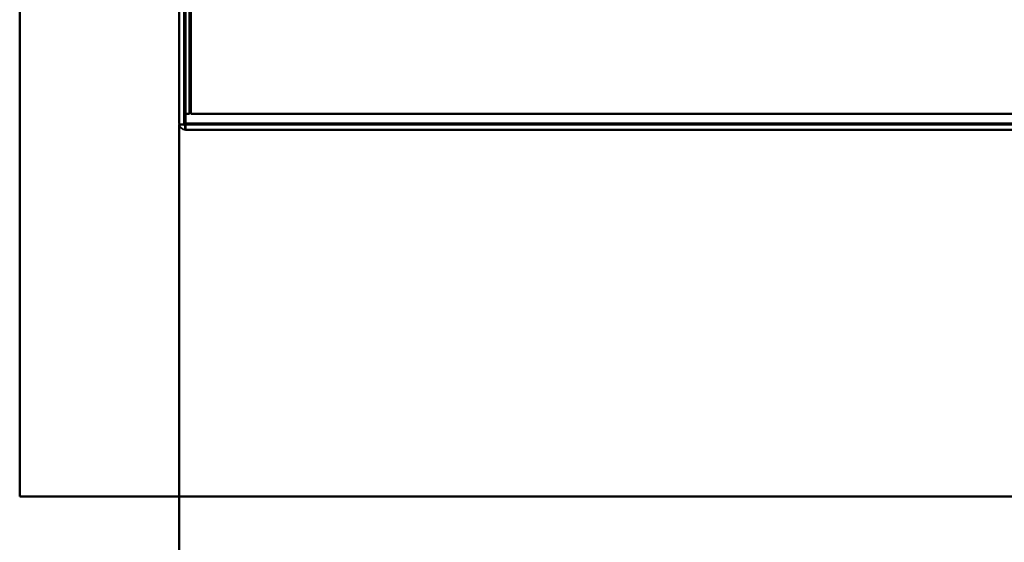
# Model space of a CAD drawing. Header units: millimetres. Extents: x -852 to 852, y -1321 to 592.
# Tile 1 of 111: x -705 to -612, y -494 to -445. Entities that reach past the tile are written whole.
import ezdxf

# ---------------------------------------------------------------- set-up
doc = ezdxf.new("R2010")
doc.units = ezdxf.units.MM
doc.layers.add('A-GENM', color=13, linetype='Continuous', lineweight=40)
doc.layers.add('G-IMPT', color=8, linetype='Continuous', lineweight=40)

# ---------------------------------------------------------------- blocks, each defined once
blk = doc.blocks.new('Nexa Toit - 1000-768948-Niveau de réf_')
at = {"layer": 'A-GENM'}
for p, q in [((-705, 490), (-705, -490)), ((-705, -490), (-705, 490)), ((-705, -490), (705, -490)), ((705, -490), (-705, -490))]:
    blk.add_line(p, q, dxfattribs=at)
blk = doc.blocks.new('Maintenance r21 - Maintenance r21-769076-Niveau de réf_')
at = {"layer": 'A-GENM'}
for p, q in [((-690, -455), (690, -455)), ((690, -455), (-690, -455)), ((-690, -1321), (-690, -455)), ((-690, -455), (-690, -1321))]:
    blk.add_line(p, q, dxfattribs=at)
blk = doc.blocks.new('NEXA 1500 CALQUES_dwg-769064-Niveau de réf_')
at = {"layer": 'G-IMPT'}
for p, q in [((-689.4, -423.05), (-689.4, -422.45)), ((-689.4, -423.05), (-689.4, -422.45)), ((-689.4, -422.45), (-689.4, -423.05)), ((-689.4, -422.45), (-689.4, -423.05)), ((-689.4, -423.05), (-175.6, -423.05))]:
    blk.add_line(p, q, dxfattribs=at)
at = {"layer": 'G-IMPT', "flags": 128}
for points in [[(-688.95, -388.6), (-688.963, -396.838), (-688.975, -405.075), (-688.988, -413.313), (-689, -421.55)], [(-689, -421.55), (-688.988, -413.313), (-688.975, -405.075), (-688.963, -396.838), (-688.95, -388.6)], [(-689, -388.65), (-689, -396.875), (-689, -405.1), (-689, -413.325), (-689, -421.55)], [(-689, -421.55), (-689, -413.325), (-689, -405.1), (-689, -396.875), (-689, -388.65)], [(-688.9, -421.55), (-688.9, -413.313), (-688.9, -405.075), (-688.9, -396.838), (-688.9, -388.6)], [(-688.9, -388.6), (-688.9, -396.838), (-688.9, -405.075), (-688.9, -413.313), (-688.9, -421.55)], [(-688.9, -388.65), (-688.9, -396.875), (-688.9, -405.1), (-688.9, -413.325), (-688.9, -421.55)], [(-688.9, -421.55), (-688.9, -413.325), (-688.9, -405.1), (-688.9, -396.875), (-688.9, -388.65)], [(-690, -390.05), (-690, -398.15), (-690, -406.25), (-690, -414.35), (-690, -422.45)], [(-690, -422.45), (-690, -414.35), (-690, -406.25), (-690, -398.15), (-690, -390.05)], [(-690, -390.05), (-690, -398.15), (-690, -406.25), (-690, -414.35), (-690, -422.45)], [(-690, -422.45), (-690, -414.35), (-690, -406.25), (-690, -398.15), (-690, -390.05)], [(-689.5, -421.55), (-689.5, -413.675), (-689.5, -405.8), (-689.5, -397.925), (-689.5, -390.05)], [(-689.5, -390.05), (-689.5, -397.925), (-689.5, -405.8), (-689.5, -413.675), (-689.5, -421.55)], [(-689.5, -421.55), (-689.5, -413.675), (-689.5, -405.8), (-689.5, -397.925), (-689.5, -390.05)], [(-689.5, -390.05), (-689.5, -398.15), (-689.5, -406.25), (-689.5, -414.35), (-689.5, -422.45)], [(-689.5, -422.45), (-689.5, -414.35), (-689.5, -406.25), (-689.5, -398.15), (-689.5, -390.05)], [(-689.5, -390.05), (-689.5, -397.925), (-689.5, -405.8), (-689.5, -413.675), (-689.5, -421.55)], [(-689.45, -422.5), (-689.463, -414.388), (-689.475, -406.275), (-689.488, -398.163), (-689.5, -390.05)], [(-689.5, -390.05), (-689.488, -398.163), (-689.475, -406.275), (-689.463, -414.388), (-689.45, -422.5)], [(-689.4, -422.45), (-689.4, -414.35), (-689.4, -406.25), (-689.4, -398.15), (-689.4, -390.05)], [(-689.4, -390.05), (-689.4, -398.15), (-689.4, -406.25), (-689.4, -414.35), (-689.4, -422.45)], [(-689.4, -422.45), (-689.4, -414.35), (-689.4, -406.25), (-689.4, -398.15), (-689.4, -390.05)], [(-689.4, -390.05), (-689.4, -398.15), (-689.4, -406.25), (-689.4, -414.35), (-689.4, -422.45)], [(-689.4, -422.45), (-689.4, -414.35), (-689.4, -406.25), (-689.4, -398.15), (-689.4, -390.05)], [(-689.4, -390.05), (-689.4, -398.163), (-689.4, -406.275), (-689.4, -414.388), (-689.4, -422.5)], [(-689.4, -422.5), (-689.4, -414.388), (-689.4, -406.275), (-689.4, -398.163), (-689.4, -390.05)], [(-689.4, -390.05), (-689.4, -398.15), (-689.4, -406.25), (-689.4, -414.35), (-689.4, -422.45)], [(-688.9, -390.05), (-688.9, -397.925), (-688.9, -405.8), (-688.9, -413.675), (-688.9, -421.55)], [(-688.9, -421.55), (-688.9, -413.675), (-688.9, -405.8), (-688.9, -397.925), (-688.9, -390.05)], [(-688.9, -390.05), (-688.9, -397.925), (-688.9, -405.8), (-688.9, -413.675), (-688.9, -421.55)], [(-688.9, -421.55), (-688.9, -413.675), (-688.9, -405.8), (-688.9, -397.925), (-688.9, -390.05)], [(-689, -421.55), (-689.125, -421.55), (-689.25, -421.55), (-689.375, -421.55), (-689.5, -421.55)], [(-689.5, -421.55), (-689.375, -421.55), (-689.25, -421.55), (-689.125, -421.55), (-689, -421.55)], [(-689, -421.55), (-689.125, -421.55), (-689.25, -421.55), (-689.375, -421.55), (-689.5, -421.55)], [(-689.5, -421.55), (-689.375, -421.55), (-689.25, -421.55), (-689.125, -421.55), (-689, -421.55)], [(-688.9, -421.55), (-560.7, -421.55), (-432.5, -421.55), (-304.3, -421.55), (-176.1, -421.55)], [(-176.1, -421.55), (-304.3, -421.55), (-432.5, -421.55), (-560.7, -421.55), (-688.9, -421.55)], [(-688.9, -421.55), (-560.7, -421.55), (-432.5, -421.55), (-304.3, -421.55), (-176.1, -421.55)], [(-176.1, -421.55), (-304.3, -421.55), (-432.5, -421.55), (-560.7, -421.55), (-688.9, -421.55)], [(-176.1, -421.55), (-304.3, -421.55), (-432.5, -421.55), (-560.7, -421.55), (-688.9, -421.55)], [(-688.9, -421.55), (-560.7, -421.55), (-432.5, -421.55), (-304.3, -421.55), (-176.1, -421.55)], [(-688.9, -421.55), (-560.7, -421.55), (-432.5, -421.55), (-304.3, -421.55), (-176.1, -421.55)], [(-176.1, -421.55), (-304.3, -421.55), (-432.5, -421.55), (-560.7, -421.55), (-688.9, -421.55)], [(-689.4, -423.05), (-689.413, -422.913), (-689.425, -422.775), (-689.438, -422.638), (-689.45, -422.5)], [(-689.45, -422.5), (-689.438, -422.638), (-689.425, -422.775), (-689.413, -422.913), (-689.4, -423.05)], [(-175.6, -422.45), (-304.05, -422.45), (-432.5, -422.45), (-560.95, -422.45), (-689.4, -422.45)], [(-689.4, -422.45), (-560.95, -422.45), (-432.5, -422.45), (-304.05, -422.45), (-175.6, -422.45)], [(-175.6, -422.45), (-304.05, -422.45), (-432.5, -422.45), (-560.95, -422.45), (-689.4, -422.45)], [(-689.4, -422.45), (-560.95, -422.45), (-432.5, -422.45), (-304.05, -422.45), (-175.6, -422.45)], [(-175.6, -422.45), (-304.05, -422.45), (-432.5, -422.45), (-560.95, -422.45), (-689.4, -422.45)], [(-689.4, -422.45), (-560.95, -422.45), (-432.5, -422.45), (-304.05, -422.45), (-175.6, -422.45)], [(-689.4, -422.5), (-689.4, -422.638), (-689.4, -422.775), (-689.4, -422.913), (-689.4, -423.05)], [(-689.4, -423.05), (-689.4, -422.913), (-689.4, -422.775), (-689.4, -422.638), (-689.4, -422.5)], [(-175.6, -422.55), (-304.05, -422.55), (-432.5, -422.55), (-560.95, -422.55), (-689.4, -422.55)], [(-689.4, -422.55), (-560.95, -422.55), (-432.5, -422.55), (-304.05, -422.55), (-175.6, -422.55)], [(-689.4, -423.05), (-560.95, -423.05), (-432.5, -423.05), (-304.05, -423.05), (-175.6, -423.05)], [(-175.6, -423.05), (-304.05, -423.05), (-432.5, -423.05), (-560.95, -423.05), (-689.4, -423.05)], [(-689.4, -423.05), (-560.95, -423.05), (-432.5, -423.05), (-304.05, -423.05), (-175.6, -423.05)], [(-175.6, -423.05), (-304.05, -423.05), (-432.5, -423.05), (-560.95, -423.05), (-689.4, -423.05)]]:
    blk.add_lwpolyline(points, dxfattribs=at)
at = {"layer": 'G-IMPT'}
blk.add_arc((-689.4, -422.45), 0.6, 180, 270, dxfattribs=at)
blk.add_arc((-689.4, -422.45), 0.6, 180, 270, dxfattribs=at)
blk.add_arc((-689.4, -422.45), 0.6, 180, 270, dxfattribs=at)
blk.add_arc((-689.4, -422.45), 0.6, 180, 270, dxfattribs=at)

msp = doc.modelspace()

# ---------------------------------------------------------------- block references
at = {"layer": 'A-GENM'}
for name in ['Nexa Toit - 1000-768948-Niveau de réf_', 'Maintenance r21 - Maintenance r21-769076-Niveau de réf_']:
    msp.add_blockref(name, (0, 0), dxfattribs=at)
at = {"layer": 'G-IMPT'}
msp.add_blockref('NEXA 1500 CALQUES_dwg-769064-Niveau de réf_', (0, -32.45), dxfattribs=at)

doc.saveas('drawing.dxf')
